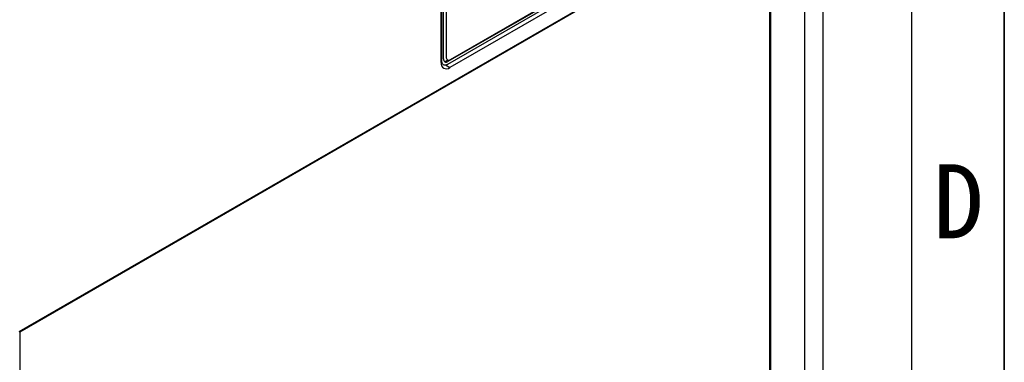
# Model space of a CAD drawing. Header units: millimetres. Extents: x 0 to 423, y 0 to 297.
# Tile 21 of 41: x 367 to 420, y 115 to 134. Entities that reach past the tile are written whole.
import ezdxf

# ---------------------------------------------------------------- set-up
doc = ezdxf.new("R2010")
doc.units = ezdxf.units.MM
doc.layers.add('实线', color=2, linetype='Continuous', lineweight=25)
doc.styles.add('SLDTEXTSTYLE1', font='SIMSUN.TTC')

# ---------------------------------------------------------------- blocks, each defined once
blk = doc.blocks.new('SW_NOTE_0_9')
at = {"color": 0, "linetype": 'Continuous', "lineweight": 18, "insert": (1.188, 4.655), "char_height": 4, "attachment_point": 2, "style": 'SLDTEXTSTYLE1'}
blk.add_mtext('D', dxfattribs=at)
blk = doc.blocks.new('GB_A3_A')
at = {"color": 3, "lineweight": 35, "true_color": 0x00ff00}
blk.add_line((420, 297), (420, 0), dxfattribs=at)
at = {"lineweight": 25}
blk.add_line((415, 5), (415, 292), dxfattribs=at)
at = {"color": 190, "linetype": 'Continuous', "lineweight": 18, "true_color": 0x8000ff}
blk.add_blockref('SW_NOTE_0_9', (416.336, 121.454), dxfattribs=at)

msp = doc.modelspace()

# ---------------------------------------------------------------- linework, layer by layer
at = {"layer": '实线', "color": 2, "linetype": 'Continuous', "lineweight": 25, "true_color": 0xffff00}
for p, q in [((389.5903, 131.6003), (389.5903, 157.9755)), ((389.6075, 158.1253), (389.6075, 131.7239)), ((389.7254, 131.7919), (389.7254, 158.1934)), ((389.8668, 146.0133), (389.8668, 131.9008)), ((410.2236, 93.9), (410.2236, 143.7108)), ((409.2216, 92.9543), (409.2216, 142.2689)), ((366.8185, 117.0679), (407.3231, 140.4507)), ((407.3445, 87.2086), (407.3445, 140.424)), ((407.3933, 87.2765), (407.3933, 140.4937)), ((403.3961, 139.4117), (389.9611, 131.6558)), ((390.1025, 131.7647), (403.3725, 139.4253)), ((404.5838, 138.8306), (366.8399, 117.0415)), ((389.9611, 131.5197), (403.3961, 139.2756)), ((403.4829, 139.0765), (390.0613, 131.3283)), ((389.5903, 133.3294), (389.6075, 133.3393)), ((389.5903, 131.8227), (389.6075, 131.8326)), ((389.5903, 131.7337), (389.6075, 131.7238)), ((389.5905, 131.5873), (389.6139, 131.6001)), ((389.8225, 131.4734), (390.0613, 131.3283)), ((389.8903, 131.6966), (389.9611, 131.7374)), ((389.9611, 131.6558), (389.8903, 131.6966)), ((366.8399, 117.0415), (366.8399, 63.8258))]:
    msp.add_line(p, q, dxfattribs=at)
for centre, radius, start, end in [((390.0105, 131.8775), 0.1456, 170.78596, 309.20329), ((389.8774, 131.5537), 0.2909, 170.78596, 309.20329), ((389.869, 131.7686), 0.1456, 170.78596, 309.20329), ((389.7839, 131.8607), 0.1956, 263.81035, 302.9622)]:
    msp.add_arc(centre, radius, start, end, dxfattribs=at)
msp.add_open_spline([(389.6075, 131.7239), (389.6077, 131.7137), (389.6081, 131.6933), (389.6112, 131.6645), (389.6161, 131.6373), (389.6231, 131.6116), (389.637, 131.5741), (389.6634, 131.5303), (389.7093, 131.492), (389.7655, 131.4713), (389.8218, 131.4703), (389.8729, 131.4806), (389.9166, 131.4958), (389.9462, 131.5117), (389.9611, 131.5197)], degree=3, knots=[0, 0, 0, 0, 0.0482774, 0.0961591, 0.1439201, 0.1918374, 0.2401856, 0.370003, 0.5000481, 0.6298656, 0.7599108, 0.8401054, 0.919707, 1, 1, 1, 1], dxfattribs=at)

# ---------------------------------------------------------------- block references
at = {"color": 7, "linetype": 'Continuous'}
msp.add_blockref('GB_A3_A', (0, 0), dxfattribs=at)

doc.saveas('drawing.dxf')
